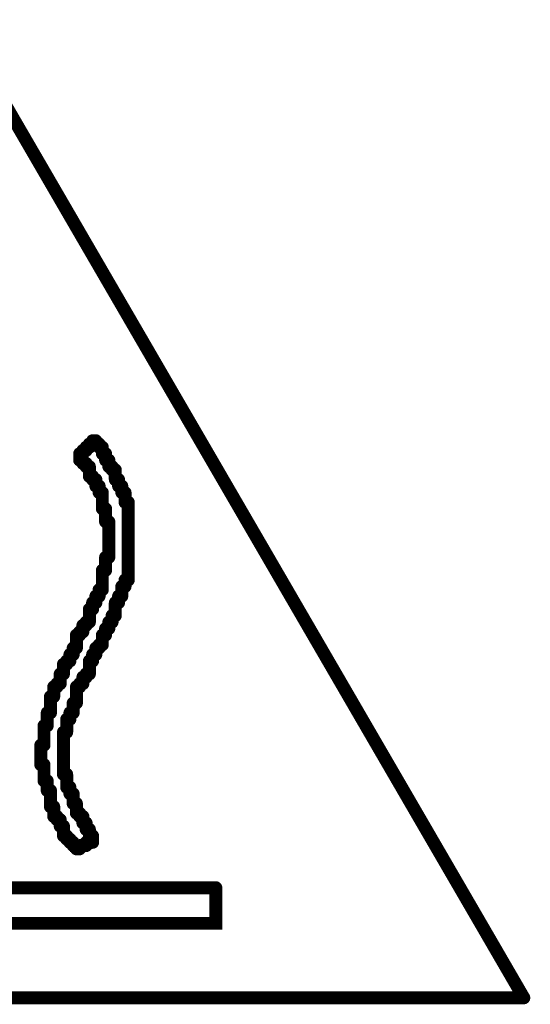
# Model space of a CAD drawing. Extents: x -1 to 5.73, y -1.96 to 5.23.
# Tile 26 of 29: x 4.02 to 4.18, y 1.66 to 1.96. Entities that reach past the tile are written whole.
import ezdxf

# ---------------------------------------------------------------- set-up
doc = ezdxf.new("R2010")
doc.units = 0
doc.layers.get('0').update_dxf_attribs({"color": 3, "linetype": 'CONTINUOUS'})

# ---------------------------------------------------------------- blocks, each defined once
blk = doc.blocks.new('PAD_R1')
at = {"const_width": 0.5}
blk.add_lwpolyline([(0.25, 0, 1), (-0.25, 0, 1)], format="xyb", close=True, dxfattribs=at)

msp = doc.modelspace()

# ---------------------------------------------------------------- linework, layer by layer
at = {"const_width": 0.004}
for points in [[(4.176, 1.658), (4.002, 1.958)], [(4.042, 1.829), (4.042, 1.828)], [(4.043, 1.829), (4.042, 1.829)], [(4.044, 1.83), (4.043, 1.83)], [(4.043, 1.83), (4.043, 1.829)], [(4.044, 1.829), (4.044, 1.83)], [(4.045, 1.829), (4.044, 1.829)], [(4.045, 1.828), (4.045, 1.829)], [(4.04, 1.826), (4.039, 1.826)], [(4.039, 1.826), (4.039, 1.825)], [(4.04, 1.827), (4.04, 1.826)], [(4.041, 1.827), (4.04, 1.827)], [(4.042, 1.828), (4.041, 1.828)], [(4.041, 1.828), (4.041, 1.827)], [(4.046, 1.828), (4.045, 1.828)], [(4.046, 1.827), (4.046, 1.828)], [(4.046, 1.826), (4.046, 1.827)], [(4.047, 1.826), (4.046, 1.826)], [(4.047, 1.825), (4.047, 1.826)], [(4.039, 1.825), (4.039, 1.824)], [(4.039, 1.824), (4.04, 1.824)], [(4.04, 1.824), (4.04, 1.823)], [(4.04, 1.823), (4.041, 1.823)], [(4.041, 1.823), (4.041, 1.822)], [(4.047, 1.824), (4.047, 1.825)], [(4.048, 1.824), (4.047, 1.824)], [(4.048, 1.823), (4.048, 1.824)], [(4.048, 1.822), (4.048, 1.823)], [(4.041, 1.822), (4.042, 1.822)], [(4.042, 1.822), (4.042, 1.821)], [(4.042, 1.821), (4.042, 1.82)], [(4.042, 1.82), (4.042, 1.819)], [(4.042, 1.819), (4.043, 1.819)], [(4.043, 1.819), (4.043, 1.818)], [(4.049, 1.822), (4.048, 1.822)], [(4.049, 1.821), (4.049, 1.822)], [(4.05, 1.821), (4.049, 1.821)], [(4.05, 1.82), (4.05, 1.821)], [(4.05, 1.819), (4.05, 1.82)], [(4.05, 1.818), (4.05, 1.819)], [(4.043, 1.818), (4.044, 1.818)], [(4.044, 1.818), (4.044, 1.817)], [(4.044, 1.817), (4.044, 1.816)], [(4.044, 1.816), (4.045, 1.816)], [(4.045, 1.816), (4.045, 1.815)], [(4.051, 1.818), (4.05, 1.818)], [(4.051, 1.817), (4.051, 1.818)], [(4.051, 1.816), (4.051, 1.817)], [(4.052, 1.816), (4.051, 1.816)], [(4.052, 1.815), (4.052, 1.816)], [(4.045, 1.815), (4.045, 1.814)], [(4.045, 1.814), (4.046, 1.814)], [(4.046, 1.814), (4.046, 1.813)], [(4.046, 1.813), (4.046, 1.812)], [(4.052, 1.814), (4.052, 1.815)], [(4.053, 1.814), (4.052, 1.814)], [(4.053, 1.813), (4.053, 1.814)], [(4.053, 1.812), (4.053, 1.813)], [(4.046, 1.812), (4.046, 1.811)], [(4.046, 1.811), (4.046, 1.81)], [(4.046, 1.81), (4.046, 1.809)], [(4.053, 1.811), (4.053, 1.812)], [(4.054, 1.811), (4.053, 1.811)], [(4.054, 1.81), (4.054, 1.811)], [(4.054, 1.809), (4.054, 1.81)], [(4.046, 1.809), (4.047, 1.809)], [(4.047, 1.809), (4.047, 1.808)], [(4.047, 1.808), (4.047, 1.807)], [(4.047, 1.807), (4.047, 1.806)], [(4.054, 1.808), (4.054, 1.809)], [(4.054, 1.807), (4.054, 1.808)], [(4.054, 1.806), (4.054, 1.807)], [(4.047, 1.806), (4.047, 1.805)], [(4.047, 1.805), (4.048, 1.805)], [(4.048, 1.805), (4.048, 1.804)], [(4.048, 1.804), (4.048, 1.803)], [(4.054, 1.805), (4.054, 1.806)], [(4.054, 1.804), (4.054, 1.805)], [(4.054, 1.803), (4.054, 1.804)], [(4.048, 1.803), (4.048, 1.802)], [(4.048, 1.802), (4.048, 1.801)], [(4.048, 1.801), (4.048, 1.8)], [(4.054, 1.802), (4.054, 1.803)], [(4.054, 1.801), (4.054, 1.802)], [(4.054, 1.8), (4.054, 1.801)], [(4.048, 1.8), (4.048, 1.799)], [(4.048, 1.799), (4.048, 1.798)], [(4.048, 1.798), (4.048, 1.797)], [(4.054, 1.799), (4.054, 1.8)], [(4.054, 1.798), (4.054, 1.799)], [(4.054, 1.797), (4.054, 1.798)], [(4.048, 1.797), (4.048, 1.796)], [(4.048, 1.796), (4.048, 1.795)], [(4.048, 1.795), (4.048, 1.794)], [(4.054, 1.796), (4.054, 1.797)], [(4.054, 1.795), (4.054, 1.796)], [(4.054, 1.794), (4.054, 1.795)], [(4.047, 1.794), (4.047, 1.793)], [(4.048, 1.794), (4.047, 1.794)], [(4.047, 1.793), (4.047, 1.792)], [(4.047, 1.792), (4.047, 1.791)], [(4.054, 1.793), (4.054, 1.794)], [(4.054, 1.792), (4.054, 1.793)], [(4.054, 1.791), (4.054, 1.792)], [(4.046, 1.79), (4.046, 1.789)], [(4.047, 1.79), (4.046, 1.79)], [(4.046, 1.789), (4.046, 1.788)], [(4.047, 1.791), (4.047, 1.79)], [(4.054, 1.79), (4.054, 1.791)], [(4.054, 1.789), (4.054, 1.79)], [(4.054, 1.788), (4.054, 1.789)], [(4.046, 1.788), (4.046, 1.787)], [(4.046, 1.787), (4.046, 1.786)], [(4.046, 1.786), (4.046, 1.785)], [(4.053, 1.787), (4.054, 1.787)], [(4.053, 1.786), (4.053, 1.787)], [(4.053, 1.785), (4.053, 1.786)], [(4.054, 1.787), (4.054, 1.788)], [(4.045, 1.784), (4.045, 1.783)], [(4.046, 1.784), (4.045, 1.784)], [(4.045, 1.783), (4.045, 1.782)], [(4.046, 1.785), (4.046, 1.784)], [(4.052, 1.785), (4.053, 1.785)], [(4.052, 1.784), (4.052, 1.785)], [(4.052, 1.783), (4.052, 1.784)], [(4.052, 1.782), (4.052, 1.783)], [(4.043, 1.78), (4.043, 1.779)], [(4.044, 1.78), (4.043, 1.78)], [(4.044, 1.782), (4.044, 1.781)], [(4.045, 1.782), (4.044, 1.782)], [(4.044, 1.781), (4.044, 1.78)], [(4.05, 1.78), (4.051, 1.78)], [(4.05, 1.779), (4.05, 1.78)], [(4.051, 1.782), (4.052, 1.782)], [(4.051, 1.781), (4.051, 1.782)], [(4.051, 1.78), (4.051, 1.781)], [(4.042, 1.778), (4.042, 1.777)], [(4.043, 1.778), (4.042, 1.778)], [(4.042, 1.777), (4.042, 1.776)], [(4.043, 1.779), (4.043, 1.778)], [(4.05, 1.778), (4.05, 1.779)], [(4.05, 1.777), (4.05, 1.778)], [(4.05, 1.776), (4.05, 1.777)], [(4.041, 1.774), (4.041, 1.773)], [(4.042, 1.774), (4.041, 1.774)], [(4.042, 1.776), (4.042, 1.775)], [(4.042, 1.775), (4.042, 1.774)], [(4.048, 1.774), (4.049, 1.774)], [(4.048, 1.773), (4.048, 1.774)], [(4.049, 1.776), (4.05, 1.776)], [(4.049, 1.775), (4.049, 1.776)], [(4.049, 1.774), (4.049, 1.775)], [(4.04, 1.771), (4.039, 1.771)], [(4.039, 1.771), (4.039, 1.77)], [(4.04, 1.773), (4.04, 1.772)], [(4.041, 1.773), (4.04, 1.773)], [(4.04, 1.772), (4.04, 1.771)], [(4.047, 1.772), (4.048, 1.772)], [(4.047, 1.771), (4.047, 1.772)], [(4.047, 1.77), (4.047, 1.771)], [(4.048, 1.772), (4.048, 1.773)], [(4.038, 1.77), (4.038, 1.769)], [(4.039, 1.77), (4.038, 1.77)], [(4.038, 1.769), (4.038, 1.768)], [(4.038, 1.768), (4.038, 1.767)], [(4.046, 1.77), (4.047, 1.77)], [(4.046, 1.769), (4.046, 1.77)], [(4.046, 1.768), (4.046, 1.769)], [(4.046, 1.767), (4.046, 1.768)], [(4.037, 1.766), (4.037, 1.765)], [(4.038, 1.766), (4.037, 1.766)], [(4.037, 1.765), (4.037, 1.764)], [(4.038, 1.767), (4.038, 1.766)], [(4.044, 1.766), (4.045, 1.766)], [(4.044, 1.765), (4.044, 1.766)], [(4.044, 1.764), (4.044, 1.765)], [(4.045, 1.767), (4.046, 1.767)], [(4.045, 1.766), (4.045, 1.767)], [(4.035, 1.762), (4.035, 1.761)], [(4.036, 1.762), (4.035, 1.762)], [(4.036, 1.764), (4.036, 1.763)], [(4.037, 1.764), (4.036, 1.764)], [(4.036, 1.763), (4.036, 1.762)], [(4.042, 1.761), (4.042, 1.762)], [(4.042, 1.762), (4.043, 1.762)], [(4.043, 1.764), (4.044, 1.764)], [(4.043, 1.763), (4.043, 1.764)], [(4.043, 1.762), (4.043, 1.763)], [(4.034, 1.761), (4.034, 1.76)], [(4.035, 1.761), (4.034, 1.761)], [(4.034, 1.76), (4.034, 1.759)], [(4.034, 1.759), (4.034, 1.758)], [(4.042, 1.76), (4.042, 1.761)], [(4.042, 1.759), (4.042, 1.76)], [(4.042, 1.758), (4.042, 1.759)], [(4.033, 1.758), (4.033, 1.757)], [(4.034, 1.758), (4.033, 1.758)], [(4.033, 1.757), (4.033, 1.756)], [(4.033, 1.756), (4.033, 1.755)], [(4.04, 1.757), (4.041, 1.757)], [(4.04, 1.756), (4.04, 1.757)], [(4.04, 1.755), (4.04, 1.756)], [(4.041, 1.758), (4.042, 1.758)], [(4.041, 1.757), (4.041, 1.758)], [(4.031, 1.754), (4.031, 1.753)], [(4.032, 1.754), (4.031, 1.754)], [(4.031, 1.753), (4.031, 1.752)], [(4.032, 1.755), (4.032, 1.754)], [(4.033, 1.755), (4.032, 1.755)], [(4.038, 1.754), (4.039, 1.754)], [(4.038, 1.753), (4.038, 1.754)], [(4.038, 1.752), (4.038, 1.753)], [(4.039, 1.755), (4.04, 1.755)], [(4.039, 1.754), (4.039, 1.755)], [(4.03, 1.751), (4.03, 1.75)], [(4.031, 1.751), (4.03, 1.751)], [(4.03, 1.75), (4.03, 1.749)], [(4.031, 1.752), (4.031, 1.751)], [(4.038, 1.751), (4.038, 1.752)], [(4.038, 1.75), (4.038, 1.751)], [(4.038, 1.749), (4.038, 1.75)], [(4.03, 1.749), (4.03, 1.748)], [(4.03, 1.748), (4.03, 1.747)], [(4.03, 1.747), (4.03, 1.746)], [(4.037, 1.749), (4.038, 1.749)], [(4.037, 1.748), (4.037, 1.749)], [(4.037, 1.747), (4.037, 1.748)], [(4.037, 1.746), (4.037, 1.747)], [(4.029, 1.746), (4.029, 1.745)], [(4.03, 1.746), (4.029, 1.746)], [(4.029, 1.745), (4.029, 1.744)], [(4.029, 1.744), (4.029, 1.743)], [(4.029, 1.743), (4.029, 1.742)], [(4.035, 1.744), (4.036, 1.744)], [(4.035, 1.743), (4.035, 1.744)], [(4.035, 1.742), (4.035, 1.743)], [(4.036, 1.746), (4.037, 1.746)], [(4.036, 1.745), (4.036, 1.746)], [(4.036, 1.744), (4.036, 1.745)], [(4.028, 1.742), (4.028, 1.741)], [(4.029, 1.742), (4.028, 1.742)], [(4.028, 1.741), (4.028, 1.74)], [(4.028, 1.74), (4.028, 1.739)], [(4.034, 1.74), (4.035, 1.74)], [(4.034, 1.739), (4.034, 1.74)], [(4.035, 1.741), (4.035, 1.742)], [(4.035, 1.74), (4.035, 1.741)], [(4.028, 1.739), (4.028, 1.738)], [(4.028, 1.738), (4.028, 1.737)], [(4.028, 1.737), (4.028, 1.736)], [(4.034, 1.738), (4.034, 1.739)], [(4.034, 1.737), (4.034, 1.738)], [(4.034, 1.736), (4.034, 1.737)], [(4.027, 1.736), (4.027, 1.735)], [(4.028, 1.736), (4.027, 1.736)], [(4.027, 1.735), (4.027, 1.734)], [(4.027, 1.734), (4.027, 1.733)], [(4.034, 1.735), (4.034, 1.736)], [(4.034, 1.734), (4.034, 1.735)], [(4.034, 1.733), (4.034, 1.734)], [(4.027, 1.733), (4.027, 1.732)], [(4.027, 1.732), (4.027, 1.731)], [(4.027, 1.731), (4.027, 1.73)], [(4.034, 1.732), (4.034, 1.733)], [(4.034, 1.731), (4.034, 1.732)], [(4.034, 1.73), (4.034, 1.731)], [(4.027, 1.73), (4.028, 1.73)], [(4.028, 1.73), (4.028, 1.729)], [(4.028, 1.729), (4.028, 1.728)], [(4.028, 1.728), (4.028, 1.727)], [(4.034, 1.729), (4.034, 1.73)], [(4.034, 1.728), (4.034, 1.729)], [(4.034, 1.727), (4.034, 1.728)], [(4.028, 1.727), (4.028, 1.726)], [(4.028, 1.726), (4.028, 1.725)], [(4.028, 1.725), (4.029, 1.725)], [(4.029, 1.725), (4.029, 1.724)], [(4.035, 1.727), (4.034, 1.727)], [(4.035, 1.726), (4.035, 1.727)], [(4.035, 1.725), (4.035, 1.726)], [(4.035, 1.724), (4.035, 1.725)], [(4.029, 1.724), (4.029, 1.723)], [(4.029, 1.723), (4.029, 1.722)], [(4.029, 1.722), (4.03, 1.722)], [(4.03, 1.722), (4.03, 1.721)], [(4.035, 1.723), (4.035, 1.724)], [(4.036, 1.723), (4.035, 1.723)], [(4.036, 1.722), (4.036, 1.723)], [(4.036, 1.721), (4.036, 1.722)], [(4.03, 1.721), (4.03, 1.72)], [(4.03, 1.72), (4.03, 1.719)], [(4.03, 1.719), (4.03, 1.718)], [(4.037, 1.721), (4.036, 1.721)], [(4.037, 1.72), (4.037, 1.721)], [(4.037, 1.719), (4.037, 1.72)], [(4.037, 1.718), (4.037, 1.719)], [(4.03, 1.718), (4.03, 1.717)], [(4.03, 1.717), (4.031, 1.717)], [(4.031, 1.717), (4.031, 1.716)], [(4.031, 1.716), (4.031, 1.715)], [(4.038, 1.718), (4.037, 1.718)], [(4.038, 1.717), (4.038, 1.718)], [(4.038, 1.716), (4.038, 1.717)], [(4.038, 1.715), (4.038, 1.716)], [(4.031, 1.715), (4.031, 1.714)], [(4.031, 1.714), (4.032, 1.714)], [(4.032, 1.714), (4.032, 1.713)], [(4.032, 1.713), (4.033, 1.713)], [(4.033, 1.713), (4.033, 1.712)], [(4.039, 1.715), (4.038, 1.715)], [(4.039, 1.714), (4.039, 1.715)], [(4.04, 1.714), (4.039, 1.714)], [(4.04, 1.713), (4.04, 1.714)], [(4.04, 1.712), (4.04, 1.713)], [(4.033, 1.712), (4.033, 1.711)], [(4.033, 1.711), (4.034, 1.711)], [(4.034, 1.711), (4.034, 1.71)], [(4.034, 1.71), (4.034, 1.709)], [(4.041, 1.712), (4.04, 1.712)], [(4.041, 1.711), (4.041, 1.712)], [(4.041, 1.71), (4.041, 1.711)], [(4.042, 1.71), (4.041, 1.71)], [(4.042, 1.709), (4.042, 1.71)], [(4.034, 1.709), (4.034, 1.708)], [(4.034, 1.708), (4.035, 1.708)], [(4.035, 1.708), (4.035, 1.707)], [(4.035, 1.707), (4.036, 1.707)], [(4.036, 1.707), (4.036, 1.706)], [(4.042, 1.708), (4.042, 1.709)], [(4.043, 1.708), (4.042, 1.708)], [(4.043, 1.707), (4.043, 1.708)], [(4.043, 1.706), (4.043, 1.707)], [(4.036, 1.706), (4.037, 1.706)], [(4.037, 1.706), (4.037, 1.705)], [(4.037, 1.705), (4.038, 1.705)], [(4.038, 1.705), (4.038, 1.704)], [(4.038, 1.704), (4.039, 1.704)], [(4.039, 1.705), (4.041, 1.705)], [(4.039, 1.704), (4.039, 1.705)], [(4.041, 1.706), (4.042, 1.706)], [(4.041, 1.705), (4.041, 1.706)], [(4.042, 1.706), (4.043, 1.706)], [(3.923, 1.692), (4.081, 1.692)], [(4.081, 1.692), (4.081, 1.681), (3.923, 1.681), (3.923, 1.692)], [(4.176, 1.658), (3.829, 1.658)]]:
    msp.add_lwpolyline(points, dxfattribs=at)
msp.add_lwpolyline([(4.038, 1.703), (4.038, 1.704)], close=True, dxfattribs=at)

# ---------------------------------------------------------------- block references
at = {"xscale": 0.004, "yscale": 0.004}
for p in [(4.042, 1.829), (4.042, 1.829), (4.043, 1.83), (4.043, 1.83), (4.043, 1.829), (4.043, 1.829), (4.044, 1.83), (4.044, 1.83), (4.044, 1.829), (4.044, 1.829), (4.045, 1.829), (4.045, 1.829), (4.039, 1.826), (4.039, 1.826), (4.04, 1.827), (4.04, 1.827), (4.04, 1.826), (4.04, 1.826), (4.041, 1.828), (4.041, 1.828), (4.041, 1.827), (4.041, 1.827), (4.042, 1.828), (4.042, 1.828), (4.045, 1.828), (4.045, 1.828), (4.046, 1.828), (4.046, 1.828), (4.046, 1.827), (4.046, 1.827), (4.046, 1.826), (4.046, 1.826), (4.047, 1.826), (4.047, 1.826), (4.039, 1.825), (4.039, 1.825), (4.039, 1.824), (4.039, 1.824), (4.04, 1.824), (4.04, 1.824), (4.04, 1.823), (4.04, 1.823), (4.041, 1.823), (4.041, 1.823), (4.047, 1.825), (4.047, 1.825), (4.047, 1.824), (4.047, 1.824), (4.048, 1.824), (4.048, 1.824), (4.048, 1.823), (4.048, 1.823), (4.041, 1.822), (4.041, 1.822), (4.042, 1.822), (4.042, 1.822), (4.042, 1.821), (4.042, 1.821), (4.042, 1.82), (4.042, 1.82), (4.042, 1.819), (4.042, 1.819), (4.043, 1.819), (4.043, 1.819), (4.048, 1.822), (4.048, 1.822), (4.049, 1.822), (4.049, 1.822), (4.049, 1.821), (4.049, 1.821), (4.05, 1.821), (4.05, 1.821), (4.05, 1.82), (4.05, 1.82), (4.05, 1.819), (4.05, 1.819), (4.043, 1.818), (4.043, 1.818), (4.044, 1.818), (4.044, 1.818), (4.044, 1.817), (4.044, 1.817), (4.044, 1.816), (4.044, 1.816), (4.045, 1.816), (4.045, 1.816), (4.05, 1.818), (4.05, 1.818), (4.051, 1.818), (4.051, 1.818), (4.051, 1.817), (4.051, 1.817), (4.051, 1.816), (4.051, 1.816), (4.052, 1.816), (4.052, 1.816), (4.045, 1.815), (4.045, 1.815), (4.045, 1.814), (4.045, 1.814), (4.046, 1.814), (4.046, 1.814), (4.046, 1.813), (4.046, 1.813), (4.052, 1.815), (4.052, 1.815), (4.052, 1.814), (4.052, 1.814), (4.053, 1.814), (4.053, 1.814), (4.053, 1.813), (4.053, 1.813), (4.046, 1.812), (4.046, 1.812), (4.046, 1.811), (4.046, 1.811), (4.046, 1.81), (4.046, 1.81), (4.053, 1.812), (4.053, 1.812), (4.053, 1.811), (4.053, 1.811), (4.054, 1.811), (4.054, 1.811), (4.054, 1.81), (4.054, 1.81), (4.046, 1.809), (4.046, 1.809), (4.047, 1.809), (4.047, 1.809), (4.047, 1.808), (4.047, 1.808), (4.047, 1.807), (4.047, 1.807), (4.054, 1.809), (4.054, 1.809), (4.054, 1.808), (4.054, 1.808), (4.054, 1.807), (4.054, 1.807), (4.047, 1.806), (4.047, 1.806), (4.047, 1.805), (4.047, 1.805), (4.048, 1.805), (4.048, 1.805), (4.048, 1.804), (4.048, 1.804), (4.054, 1.806), (4.054, 1.806), (4.054, 1.805), (4.054, 1.805), (4.054, 1.804), (4.054, 1.804), (4.048, 1.803), (4.048, 1.803), (4.048, 1.802), (4.048, 1.802), (4.048, 1.801), (4.048, 1.801), (4.054, 1.803), (4.054, 1.803), (4.054, 1.802), (4.054, 1.802), (4.054, 1.801), (4.054, 1.801), (4.048, 1.8), (4.048, 1.8), (4.048, 1.799), (4.048, 1.799), (4.048, 1.798), (4.048, 1.798), (4.054, 1.8), (4.054, 1.8), (4.054, 1.799), (4.054, 1.799), (4.054, 1.798), (4.054, 1.798), (4.048, 1.797), (4.048, 1.797), (4.048, 1.796), (4.048, 1.796), (4.048, 1.795), (4.048, 1.795), (4.054, 1.797), (4.054, 1.797), (4.054, 1.796), (4.054, 1.796), (4.054, 1.795), (4.054, 1.795), (4.047, 1.794), (4.047, 1.794), (4.047, 1.793), (4.047, 1.793), (4.047, 1.792), (4.047, 1.792), (4.048, 1.794), (4.048, 1.794), (4.054, 1.794), (4.054, 1.794), (4.054, 1.793), (4.054, 1.793), (4.054, 1.792), (4.054, 1.792), (4.046, 1.79), (4.046, 1.79), (4.046, 1.789), (4.046, 1.789), (4.047, 1.791), (4.047, 1.791), (4.047, 1.79), (4.047, 1.79), (4.054, 1.791), (4.054, 1.791), (4.054, 1.79), (4.054, 1.79), (4.054, 1.789), (4.054, 1.789), (4.046, 1.788), (4.046, 1.788), (4.046, 1.787), (4.046, 1.787), (4.046, 1.786), (4.046, 1.786), (4.053, 1.787), (4.053, 1.787), (4.053, 1.786), (4.053, 1.786), (4.054, 1.788), (4.054, 1.788), (4.054, 1.787), (4.054, 1.787), (4.045, 1.784), (4.045, 1.784), (4.045, 1.783), (4.045, 1.783), (4.046, 1.785), (4.046, 1.785), (4.046, 1.784), (4.046, 1.784), (4.052, 1.785), (4.052, 1.785), (4.052, 1.784), (4.052, 1.784), (4.052, 1.783), (4.052, 1.783), (4.053, 1.785), (4.053, 1.785), (4.043, 1.78), (4.043, 1.78), (4.044, 1.782), (4.044, 1.782), (4.044, 1.781), (4.044, 1.781), (4.044, 1.78), (4.044, 1.78), (4.045, 1.782), (4.045, 1.782), (4.05, 1.78), (4.05, 1.78), (4.051, 1.782), (4.051, 1.782), (4.051, 1.781), (4.051, 1.781), (4.051, 1.78), (4.051, 1.78), (4.052, 1.782), (4.052, 1.782), (4.042, 1.778), (4.042, 1.778), (4.042, 1.777), (4.042, 1.777), (4.043, 1.779), (4.043, 1.779), (4.043, 1.778), (4.043, 1.778), (4.05, 1.779), (4.05, 1.779), (4.05, 1.778), (4.05, 1.778), (4.05, 1.777), (4.05, 1.777), (4.041, 1.774), (4.041, 1.774), (4.042, 1.776), (4.042, 1.776), (4.042, 1.775), (4.042, 1.775), (4.042, 1.774), (4.042, 1.774), (4.048, 1.774), (4.048, 1.774), (4.049, 1.776), (4.049, 1.776), (4.049, 1.775), (4.049, 1.775), (4.049, 1.774), (4.049, 1.774), (4.05, 1.776), (4.05, 1.776), (4.039, 1.771), (4.039, 1.771), (4.04, 1.773), (4.04, 1.773), (4.04, 1.772), (4.04, 1.772), (4.04, 1.771), (4.04, 1.771), (4.041, 1.773), (4.041, 1.773), (4.047, 1.772), (4.047, 1.772), (4.047, 1.771), (4.047, 1.771), (4.048, 1.773), (4.048, 1.773), (4.048, 1.772), (4.048, 1.772), (4.038, 1.77), (4.038, 1.77), (4.038, 1.769), (4.038, 1.769), (4.038, 1.768), (4.038, 1.768), (4.039, 1.77), (4.039, 1.77), (4.046, 1.77), (4.046, 1.77), (4.046, 1.769), (4.046, 1.769), (4.046, 1.768), (4.046, 1.768), (4.047, 1.77), (4.047, 1.77), (4.037, 1.766), (4.037, 1.766), (4.037, 1.765), (4.037, 1.765), (4.038, 1.767), (4.038, 1.767), (4.038, 1.766), (4.038, 1.766), (4.044, 1.766), (4.044, 1.766), (4.044, 1.765), (4.044, 1.765), (4.045, 1.767), (4.045, 1.767), (4.045, 1.766), (4.045, 1.766), (4.046, 1.767), (4.046, 1.767), (4.035, 1.762), (4.035, 1.762), (4.036, 1.764), (4.036, 1.764), (4.036, 1.763), (4.036, 1.763), (4.036, 1.762), (4.036, 1.762), (4.037, 1.764), (4.037, 1.764), (4.042, 1.762), (4.042, 1.762), (4.043, 1.764), (4.043, 1.764), (4.043, 1.763), (4.043, 1.763), (4.043, 1.762), (4.043, 1.762), (4.044, 1.764), (4.044, 1.764), (4.034, 1.761), (4.034, 1.761), (4.034, 1.76), (4.034, 1.76), (4.034, 1.759), (4.034, 1.759), (4.035, 1.761), (4.035, 1.761), (4.042, 1.761), (4.042, 1.761), (4.042, 1.76), (4.042, 1.76), (4.042, 1.759), (4.042, 1.759), (4.033, 1.758), (4.033, 1.758), (4.033, 1.757), (4.033, 1.757), (4.033, 1.756), (4.033, 1.756), (4.034, 1.758), (4.034, 1.758), (4.04, 1.757), (4.04, 1.757), (4.04, 1.756), (4.04, 1.756), (4.041, 1.758), (4.041, 1.758), (4.041, 1.757), (4.041, 1.757), (4.042, 1.758), (4.042, 1.758), (4.031, 1.754), (4.031, 1.754), (4.031, 1.753), (4.031, 1.753), (4.032, 1.755), (4.032, 1.755), (4.032, 1.754), (4.032, 1.754), (4.033, 1.755), (4.033, 1.755), (4.038, 1.754), (4.038, 1.754), (4.038, 1.753), (4.038, 1.753), (4.039, 1.755), (4.039, 1.755), (4.039, 1.754), (4.039, 1.754), (4.04, 1.755), (4.04, 1.755), (4.03, 1.751), (4.03, 1.751), (4.03, 1.75), (4.03, 1.75), (4.031, 1.752), (4.031, 1.752), (4.031, 1.751), (4.031, 1.751), (4.038, 1.752), (4.038, 1.752), (4.038, 1.751), (4.038, 1.751), (4.038, 1.75), (4.038, 1.75), (4.03, 1.749), (4.03, 1.749), (4.03, 1.748), (4.03, 1.748), (4.03, 1.747), (4.03, 1.747), (4.037, 1.749), (4.037, 1.749), (4.037, 1.748), (4.037, 1.748), (4.037, 1.747), (4.037, 1.747), (4.038, 1.749), (4.038, 1.749), (4.029, 1.746), (4.029, 1.746), (4.029, 1.745), (4.029, 1.745), (4.029, 1.744), (4.029, 1.744), (4.029, 1.743), (4.029, 1.743), (4.03, 1.746), (4.03, 1.746), (4.035, 1.744), (4.035, 1.744), (4.035, 1.743), (4.035, 1.743), (4.036, 1.746), (4.036, 1.746), (4.036, 1.745), (4.036, 1.745), (4.036, 1.744), (4.036, 1.744), (4.037, 1.746), (4.037, 1.746), (4.028, 1.742), (4.028, 1.742), (4.028, 1.741), (4.028, 1.741), (4.028, 1.74), (4.028, 1.74), (4.029, 1.742), (4.029, 1.742), (4.034, 1.74), (4.034, 1.74), (4.035, 1.742), (4.035, 1.742), (4.035, 1.741), (4.035, 1.741), (4.035, 1.74), (4.035, 1.74), (4.028, 1.739), (4.028, 1.739), (4.028, 1.738), (4.028, 1.738), (4.028, 1.737), (4.028, 1.737), (4.034, 1.739), (4.034, 1.739), (4.034, 1.738), (4.034, 1.738), (4.034, 1.737), (4.034, 1.737), (4.027, 1.736), (4.027, 1.736), (4.027, 1.735), (4.027, 1.735), (4.027, 1.734), (4.027, 1.734), (4.028, 1.736), (4.028, 1.736), (4.034, 1.736), (4.034, 1.736), (4.034, 1.735), (4.034, 1.735), (4.034, 1.734), (4.034, 1.734), (4.027, 1.733), (4.027, 1.733), (4.027, 1.732), (4.027, 1.732), (4.027, 1.731), (4.027, 1.731), (4.034, 1.733), (4.034, 1.733), (4.034, 1.732), (4.034, 1.732), (4.034, 1.731), (4.034, 1.731), (4.027, 1.73), (4.027, 1.73), (4.028, 1.73), (4.028, 1.73), (4.028, 1.729), (4.028, 1.729), (4.028, 1.728), (4.028, 1.728), (4.034, 1.73), (4.034, 1.73), (4.034, 1.729), (4.034, 1.729), (4.034, 1.728), (4.034, 1.728), (4.028, 1.727), (4.028, 1.727), (4.028, 1.726), (4.028, 1.726), (4.028, 1.725), (4.028, 1.725), (4.029, 1.725), (4.029, 1.725), (4.034, 1.727), (4.034, 1.727), (4.035, 1.727), (4.035, 1.727), (4.035, 1.726), (4.035, 1.726), (4.035, 1.725), (4.035, 1.725), (4.029, 1.724), (4.029, 1.724), (4.029, 1.723), (4.029, 1.723), (4.029, 1.722), (4.029, 1.722), (4.03, 1.722), (4.03, 1.722), (4.035, 1.724), (4.035, 1.724), (4.035, 1.723), (4.035, 1.723), (4.036, 1.723), (4.036, 1.723), (4.036, 1.722), (4.036, 1.722), (4.03, 1.721), (4.03, 1.721), (4.03, 1.72), (4.03, 1.72), (4.03, 1.719), (4.03, 1.719), (4.036, 1.721), (4.036, 1.721), (4.037, 1.721), (4.037, 1.721), (4.037, 1.72), (4.037, 1.72), (4.037, 1.719), (4.037, 1.719), (4.03, 1.718), (4.03, 1.718), (4.03, 1.717), (4.03, 1.717), (4.031, 1.717), (4.031, 1.717), (4.031, 1.716), (4.031, 1.716), (4.037, 1.718), (4.037, 1.718), (4.038, 1.718), (4.038, 1.718), (4.038, 1.717), (4.038, 1.717), (4.038, 1.716), (4.038, 1.716), (4.031, 1.715), (4.031, 1.715), (4.031, 1.714), (4.031, 1.714), (4.032, 1.714), (4.032, 1.714), (4.032, 1.713), (4.032, 1.713), (4.033, 1.713), (4.033, 1.713), (4.038, 1.715), (4.038, 1.715), (4.039, 1.715), (4.039, 1.715), (4.039, 1.714), (4.039, 1.714), (4.04, 1.714), (4.04, 1.714), (4.04, 1.713), (4.04, 1.713), (4.033, 1.712), (4.033, 1.712), (4.033, 1.711), (4.033, 1.711), (4.034, 1.711), (4.034, 1.711), (4.034, 1.71), (4.034, 1.71), (4.04, 1.712), (4.04, 1.712), (4.041, 1.712), (4.041, 1.712), (4.041, 1.711), (4.041, 1.711), (4.041, 1.71), (4.041, 1.71), (4.042, 1.71), (4.042, 1.71), (4.034, 1.709), (4.034, 1.709), (4.034, 1.708), (4.034, 1.708), (4.035, 1.708), (4.035, 1.708), (4.035, 1.707), (4.035, 1.707), (4.036, 1.707), (4.036, 1.707), (4.042, 1.709), (4.042, 1.709), (4.042, 1.708), (4.042, 1.708), (4.043, 1.708), (4.043, 1.708), (4.043, 1.707), (4.043, 1.707), (4.036, 1.706), (4.036, 1.706), (4.037, 1.706), (4.037, 1.706), (4.037, 1.705), (4.037, 1.705), (4.038, 1.705), (4.038, 1.705), (4.038, 1.704), (4.038, 1.704), (4.039, 1.705), (4.039, 1.705), (4.039, 1.704), (4.039, 1.704), (4.041, 1.706), (4.041, 1.706), (4.041, 1.705), (4.041, 1.705), (4.042, 1.706), (4.042, 1.706), (4.043, 1.706), (4.043, 1.706), (4.081, 1.692), (4.081, 1.692), (4.176, 1.658), (4.176, 1.658)]:
    msp.add_blockref('PAD_R1', p, dxfattribs=at)

doc.saveas('drawing.dxf')
